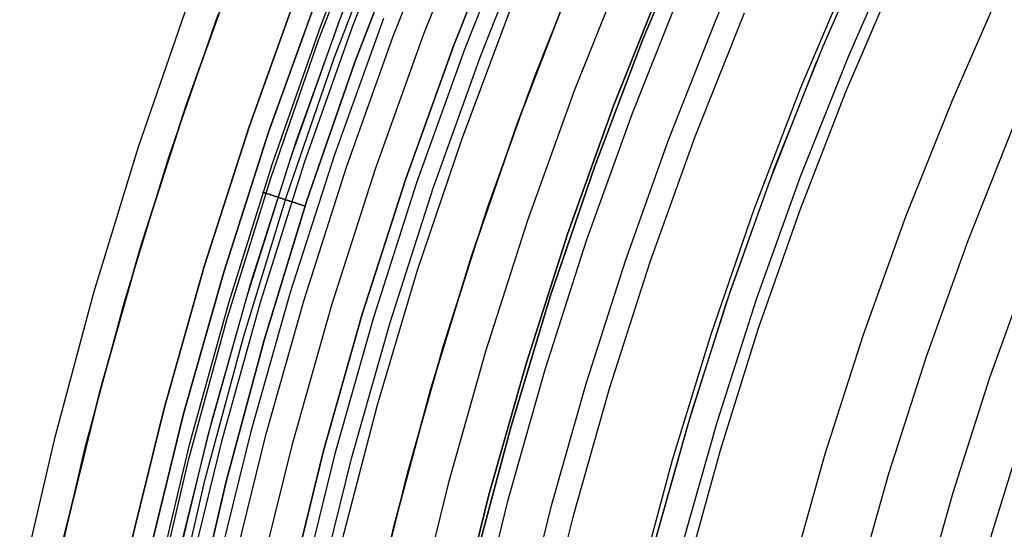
# Model space of a CAD drawing. Header units: millimetres. Extents: x 8926 to 10090, y -5004 to -3986.
# Tile 40 of 256: x 9433 to 9450, y -4337 to -4328. Entities that reach past the tile are written whole.
import ezdxf

# ---------------------------------------------------------------- set-up
doc = ezdxf.new("R2010")
doc.units = ezdxf.units.MM
for name, color, linetype in [('1', 7, 'Continuous'), ('COLOR EXT', 7, 'Continuous'), ('luz', 7, 'Continuous')]:
    doc.layers.add(name, color=color, linetype=linetype)

msp = doc.modelspace()

# ---------------------------------------------------------------- linework, layer by layer
at = {"layer": '1', "color": 29, "true_color": 0x4d342b}
for p, q in [((9444.932, -4327.926, 63.109), (9445.806, -4325.905, 63.109)), ((9446.416, -4329.059, 76.062), (9447.302, -4326.975, 76.062)), ((9441.714, -4329.146, 60.562), (9442.556, -4327.005, 60.562)), ((9441.714, -4329.146, 60.065), (9442.556, -4327.005, 60.065)), ((9441.715, -4329.146, 59.568), (9442.557, -4327.005, 59.568)), ((9448.047, -4327.132, 65.657), (9447.187, -4329.139, 65.657)), ((9442.383, -4327.427, 42.462), (9441.516, -4329.682, 42.462)), ((9441.516, -4329.682, 51.512), (9442.383, -4327.427, 51.512)), ((9435.828, -4327.606, 65.657), (9434.971, -4330.088, 65.657)), ((9435.498, -4330.26, 46.264), (9436.349, -4327.796, 46.264)), ((9435.498, -4330.26, 34.462), (9436.349, -4327.796, 34.462)), ((9435.498, -4330.26, 40.363), (9436.349, -4327.796, 40.363)), ((9444.124, -4329.975, 63.109), (9444.932, -4327.926, 63.109)), ((9440.944, -4331.313, 60.562), (9441.714, -4329.146, 60.562)), ((9440.944, -4331.313, 60.065), (9441.714, -4329.146, 60.065)), ((9440.945, -4331.314, 59.568), (9441.715, -4329.146, 59.568)), ((9445.603, -4331.173, 76.062), (9446.416, -4329.059, 76.062)), ((9447.187, -4329.139, 65.657), (9446.395, -4331.174, 65.657)), ((9441.516, -4329.682, 42.462), (9440.728, -4331.965, 42.462)), ((9440.728, -4331.965, 51.512), (9441.516, -4329.682, 51.512)), ((9443.384, -4332.049, 63.109), (9444.124, -4329.975, 63.109)), ((9434.971, -4330.088, 65.657), (9434.2, -4332.598, 65.657)), ((9434.734, -4332.752, 46.264), (9435.498, -4330.26, 46.264)), ((9434.734, -4332.752, 34.462), (9435.498, -4330.26, 34.462)), ((9434.734, -4332.752, 40.363), (9435.498, -4330.26, 40.363)), ((9444.863, -4333.313, 76.062), (9445.603, -4331.173, 76.062)), ((9446.395, -4331.174, 65.657), (9445.673, -4333.234, 65.657)), ((9440.245, -4333.505, 60.562), (9440.944, -4331.313, 60.562)), ((9440.245, -4333.505, 60.065), (9440.944, -4331.313, 60.065)), ((9440.247, -4333.505, 59.568), (9440.945, -4331.314, 59.568)), ((9440.728, -4331.965, 42.462), (9440.019, -4334.274, 42.462)), ((9440.019, -4334.274, 51.512), (9440.728, -4331.965, 51.512)), ((9442.712, -4334.147, 63.109), (9443.384, -4332.049, 63.109)), ((9434.2, -4332.598, 65.657), (9433.517, -4335.134, 65.657)), ((9434.056, -4335.269, 46.264), (9434.734, -4332.752, 46.264)), ((9434.056, -4335.269, 34.462), (9434.734, -4332.752, 34.462)), ((9434.056, -4335.269, 40.363), (9434.734, -4332.752, 40.363)), ((9445.673, -4333.234, 65.657), (9445.021, -4335.318, 65.657)), ((9444.199, -4335.478, 76.062), (9444.863, -4333.313, 76.062)), ((9439.62, -4335.719, 60.562), (9440.245, -4333.505, 60.562)), ((9439.62, -4335.719, 60.065), (9440.245, -4333.505, 60.065)), ((9439.621, -4335.719, 59.568), (9440.247, -4333.505, 59.568)), ((9440.019, -4334.274, 42.462), (9439.391, -4336.607, 42.462)), ((9439.391, -4336.607, 51.512), (9440.019, -4334.274, 51.512)), ((9442.11, -4336.265, 63.109), (9442.712, -4334.147, 63.109)), ((9433.517, -4335.134, 65.657), (9432.923, -4337.692, 65.657)), ((9449.629, -4337.041, 70.562), (9450.235, -4335.064, 70.562)), ((9433.466, -4337.808, 46.264), (9434.056, -4335.269, 46.264)), ((9433.466, -4337.808, 34.462), (9434.056, -4335.269, 34.462)), ((9433.466, -4337.808, 40.363), (9434.056, -4335.269, 40.363)), ((9443.61, -4337.664, 76.062), (9444.199, -4335.478, 76.062)), ((9445.021, -4335.318, 65.657), (9444.44, -4337.423, 65.657)), ((9439.068, -4337.952, 60.562), (9439.62, -4335.719, 60.562)), ((9439.068, -4337.952, 60.065), (9439.62, -4335.719, 60.065)), ((9439.07, -4337.952, 59.568), (9439.621, -4335.719, 59.568)), ((9441.578, -4338.402, 63.109), (9442.11, -4336.265, 63.109)), ((9439.391, -4336.607, 42.462), (9438.845, -4338.959, 42.462)), ((9438.845, -4338.959, 51.512), (9439.391, -4336.607, 51.512))]:
    msp.add_line(p, q, dxfattribs=at)
at = {"layer": '1', "color": 250, "true_color": 0x111111}
for p, q in [((9444.606, -4326.042, 45.792), (9443.692, -4328.213, 45.792)), ((9443.692, -4328.213, 45.792), (9444.606, -4326.042, 45.792)), ((9446.8, -4328.346, 61.1), (9447.704, -4326.29, 61.1)), ((9441.822, -4328.86, 47.3), (9442.711, -4326.632, 47.3)), ((9441.822, -4328.86, 56.8), (9442.711, -4326.632, 56.8)), ((9441.822, -4328.86, 52.05), (9442.711, -4326.632, 52.05)), ((9444.052, -4327.194, 56.8), (9443.181, -4329.376, 56.8)), ((9443.181, -4329.376, 58.12), (9444.052, -4327.194, 58.12)), ((9443.181, -4329.376, 57.46), (9444.052, -4327.194, 57.46)), ((9443.692, -4328.213, 45.792), (9442.854, -4330.415, 45.792)), ((9442.854, -4330.415, 45.792), (9443.692, -4328.213, 45.792)), ((9445.967, -4330.432, 61.1), (9446.8, -4328.346, 61.1)), ((9445.877, -4330.672, 61.1), (9446.692, -4328.605, 61.1)), ((9441.01, -4331.118, 47.3), (9441.822, -4328.86, 47.3)), ((9441.01, -4331.118, 56.8), (9441.822, -4328.86, 56.8)), ((9441.01, -4331.118, 52.05), (9441.822, -4328.86, 52.05)), ((9443.181, -4329.376, 56.8), (9442.386, -4331.586, 56.8)), ((9442.386, -4331.586, 58.12), (9443.181, -4329.376, 58.12)), ((9442.386, -4331.586, 57.46), (9443.181, -4329.376, 57.46)), ((9442.854, -4330.415, 45.792), (9442.092, -4332.644, 45.792)), ((9442.092, -4332.644, 45.792), (9442.854, -4330.415, 45.792)), ((9445.207, -4332.546, 61.1), (9445.967, -4330.432, 61.1)), ((9445.133, -4332.766, 61.1), (9445.877, -4330.672, 61.1)), ((9440.276, -4333.402, 47.3), (9441.01, -4331.118, 47.3)), ((9440.276, -4333.402, 56.8), (9441.01, -4331.118, 56.8)), ((9440.276, -4333.402, 52.05), (9441.01, -4331.118, 52.05)), ((9442.386, -4331.586, 56.8), (9441.668, -4333.823, 56.8)), ((9441.668, -4333.823, 58.12), (9442.386, -4331.586, 58.12)), ((9441.668, -4333.823, 57.46), (9442.386, -4331.586, 57.46)), ((9444.52, -4334.685, 61.1), (9445.207, -4332.546, 61.1)), ((9442.092, -4332.644, 45.792), (9441.409, -4334.898, 45.792)), ((9441.409, -4334.898, 45.792), (9442.092, -4332.644, 45.792)), ((9444.461, -4334.883, 61.1), (9445.133, -4332.766, 61.1)), ((9439.622, -4335.711, 47.3), (9440.276, -4333.402, 47.3)), ((9439.622, -4335.711, 56.8), (9440.276, -4333.402, 56.8)), ((9439.622, -4335.711, 52.05), (9440.276, -4333.402, 52.05)), ((9441.668, -4333.823, 56.8), (9441.027, -4336.083, 56.8)), ((9441.027, -4336.083, 58.12), (9441.668, -4333.823, 58.12)), ((9441.027, -4336.083, 57.46), (9441.668, -4333.823, 57.46)), ((9443.908, -4336.846, 61.1), (9444.52, -4334.685, 61.1)), ((9441.409, -4334.898, 45.792), (9440.803, -4337.175, 45.792)), ((9440.803, -4337.175, 45.792), (9441.409, -4334.898, 45.792)), ((9443.861, -4337.023, 61.1), (9444.461, -4334.883, 61.1)), ((9439.048, -4338.04, 47.3), (9439.622, -4335.711, 47.3)), ((9439.048, -4338.04, 56.8), (9439.622, -4335.711, 56.8)), ((9439.048, -4338.04, 52.05), (9439.622, -4335.711, 52.05)), ((9441.027, -4336.083, 56.8), (9440.465, -4338.364, 56.8)), ((9440.465, -4338.364, 58.12), (9441.027, -4336.083, 58.12)), ((9440.465, -4338.364, 57.46), (9441.027, -4336.083, 57.46))]:
    msp.add_line(p, q, dxfattribs=at)
at = {"layer": 'COLOR EXT', "color": 30, "true_color": 0xff8d00}
for p, q in [((9439.362, -4325.569, 21.262), (9438.44, -4327.909, 21.262)), ((9439.593, -4325.665, -29.038), (9438.674, -4327.997, -29.038)), ((9439.372, -4328.172, 19.162), (9440.254, -4325.939, 19.162)), ((9435.803, -4329.346, 34.462), (9436.679, -4326.91, 34.462)), ((9436.679, -4326.91, -31.038), (9435.803, -4329.346, -31.038)), ((9435.803, -4329.346, 1.712), (9436.679, -4326.91, 1.712)), ((9436.892, -4329.717, -29.038), (9437.754, -4327.318, -29.038)), ((9437.754, -4327.318, -31.038), (9436.892, -4329.717, -31.038)), ((9436.892, -4329.717, -30.038), (9437.754, -4327.318, -30.038)), ((9437.696, -4329.991, 34.462), (9438.549, -4327.619, 34.462)), ((9437.696, -4329.991, 27.862), (9438.549, -4327.619, 27.862)), ((9438.44, -4327.909, 21.262), (9437.599, -4330.279, 21.262)), ((9438.674, -4327.997, -29.038), (9437.836, -4330.358, -29.038)), ((9438.565, -4330.433, 19.162), (9439.372, -4328.172, 19.162)), ((9435.011, -4331.811, 34.462), (9435.803, -4329.346, 34.462)), ((9435.803, -4329.346, -31.038), (9435.011, -4331.811, -31.038)), ((9435.011, -4331.811, 1.712), (9435.803, -4329.346, 1.712)), ((9436.112, -4332.144, -29.038), (9436.892, -4329.717, -29.038)), ((9436.892, -4329.717, -31.038), (9436.112, -4332.144, -31.038)), ((9436.112, -4332.144, -30.038), (9436.892, -4329.717, -30.038)), ((9436.926, -4332.39, 34.462), (9437.696, -4329.991, 34.462)), ((9436.926, -4332.39, 27.862), (9437.696, -4329.991, 27.862)), ((9437.599, -4330.279, 21.262), (9436.84, -4332.677, 21.262)), ((9437.836, -4330.358, -29.038), (9437.08, -4332.748, -29.038)), ((9437.834, -4332.72, 19.162), (9438.565, -4330.433, 19.162)), ((9434.305, -4334.302, 34.462), (9435.011, -4331.811, 34.462)), ((9435.011, -4331.811, -31.038), (9434.305, -4334.302, -31.038)), ((9434.305, -4334.302, 1.712), (9435.011, -4331.811, 1.712)), ((9435.417, -4334.597, -29.038), (9436.112, -4332.144, -29.038)), ((9436.112, -4332.144, -31.038), (9435.417, -4334.597, -31.038)), ((9435.417, -4334.597, -30.038), (9436.112, -4332.144, -30.038)), ((9436.239, -4334.814, 34.462), (9436.926, -4332.39, 34.462)), ((9436.239, -4334.814, 27.862), (9436.926, -4332.39, 27.862)), ((9436.84, -4332.677, 21.262), (9436.164, -4335.1, 21.262)), ((9437.08, -4332.748, -29.038), (9436.406, -4335.162, -29.038)), ((9437.18, -4335.031, 19.162), (9437.834, -4332.72, 19.162)), ((9433.686, -4336.816, 34.462), (9434.305, -4334.302, 34.462)), ((9434.305, -4334.302, -31.038), (9433.686, -4336.816, -31.038)), ((9433.686, -4336.816, 1.712), (9434.305, -4334.302, 1.712)), ((9434.807, -4337.072, -29.038), (9435.417, -4334.597, -29.038)), ((9435.417, -4334.597, -31.038), (9434.807, -4337.072, -31.038)), ((9434.807, -4337.072, -30.038), (9435.417, -4334.597, -30.038)), ((9435.636, -4337.261, 34.462), (9436.239, -4334.814, 34.462)), ((9435.636, -4337.261, 27.862), (9436.239, -4334.814, 27.862)), ((9436.164, -4335.1, 21.262), (9435.572, -4337.544, 21.262)), ((9436.603, -4337.361, 19.162), (9437.18, -4335.031, 19.162)), ((9436.406, -4335.162, -29.038), (9435.816, -4337.597, -29.038))]:
    msp.add_line(p, q, dxfattribs=at)
at = {"layer": 'luz', "color": 7, "true_color": 0xffffff}
for p, q in [((9438.125, -4327.993, -26.647), (9439.042, -4325.648, -26.657)), ((9438.125, -4327.993, -24.647), (9439.042, -4325.648, -24.657)), ((9438.092, -4328.224, -26.559), (9439.009, -4325.861, -26.57)), ((9438.092, -4328.224, -24.559), (9439.009, -4325.861, -24.57)), ((9438.092, -4328.224, -26.732), (9439.009, -4325.861, -26.743)), ((9438.092, -4328.224, -24.732), (9439.009, -4325.861, -24.743)), ((9439.905, -4328.133, -31.56), (9440.82, -4325.839, -31.56)), ((9440.419, -4328.328, -26.298), (9441.328, -4326.052, -26.298)), ((9440.419, -4328.328, -23.538), (9441.328, -4326.052, -23.538)), ((9441.328, -4326.052, -24.918), (9440.419, -4328.328, -24.918)), ((9441.512, -4326.129, -31.038), (9440.606, -4328.399, -31.038)), ((9438.36, -4328.535, -26.35), (9439.271, -4326.166, -26.361)), ((9438.36, -4328.535, -24.35), (9439.271, -4326.166, -24.361)), ((9438.36, -4328.535, -26.937), (9439.271, -4326.166, -26.947)), ((9438.36, -4328.535, -24.937), (9439.271, -4326.166, -24.947)), ((9439.617, -4326.266, -26.152), (9438.71, -4328.62, -26.141)), ((9439.617, -4326.266, -24.152), (9438.71, -4328.62, -24.141)), ((9438.71, -4328.62, -27.141), (9439.617, -4326.266, -27.152)), ((9438.71, -4328.62, -25.141), (9439.617, -4326.266, -25.152)), ((9439.617, -4326.266, -23.538), (9438.71, -4328.62, -23.538)), ((9438.71, -4328.62, -29.238), (9439.617, -4326.266, -29.238)), ((9439.617, -4326.266, -24.032), (9438.71, -4328.62, -24.032)), ((9439.617, -4326.266, -25.788), (9438.71, -4328.62, -25.788)), ((9439.617, -4326.266, -28.144), (9438.71, -4328.62, -28.144)), ((9440.887, -4328.506, -26.798), (9441.789, -4326.245, -26.798)), ((9448.128, -4326.485, -29.161), (9447.23, -4328.527, -29.161)), ((9443.379, -4326.912, -29.63), (9442.499, -4329.117, -29.63)), ((9449.896, -4327.3, -28.098), (9449.026, -4329.28, -28.098)), ((9437.223, -4329.829, -31.038), (9438.082, -4327.442, -31.038)), ((9437.223, -4329.829, -29.238), (9438.082, -4327.442, -29.238)), ((9438.082, -4327.442, -30.138), (9437.223, -4329.829, -30.138)), ((9443.505, -4329.499, -29.917), (9444.371, -4327.328, -29.917)), ((9441.393, -4327.71, -26.763), (9440.551, -4329.958, -26.763)), ((9445.434, -4327.774, -30.224), (9444.583, -4329.907, -30.224)), ((9437.288, -4330.369, -26.636), (9438.125, -4327.993, -26.647)), ((9437.288, -4330.369, -24.636), (9438.125, -4327.993, -24.647)), ((9439.204, -4327.867, -31.038), (9438.359, -4330.216, -31.038)), ((9439.069, -4330.458, -31.56), (9439.905, -4328.133, -31.56)), ((9437.258, -4330.619, -26.548), (9438.092, -4328.224, -26.559)), ((9437.258, -4330.619, -24.548), (9438.092, -4328.224, -24.559)), ((9437.258, -4330.619, -26.721), (9438.092, -4328.224, -26.732)), ((9437.258, -4330.619, -24.721), (9438.092, -4328.224, -24.732)), ((9439.59, -4330.635, -26.298), (9440.419, -4328.328, -26.298)), ((9439.59, -4330.635, -23.538), (9440.419, -4328.328, -23.538)), ((9440.419, -4328.328, -24.918), (9439.59, -4330.635, -24.918)), ((9440.606, -4328.399, -31.038), (9439.779, -4330.699, -31.038)), ((9440.063, -4330.796, -26.798), (9440.887, -4328.506, -26.798)), ((9437.531, -4330.935, -26.339), (9438.36, -4328.535, -26.35)), ((9437.531, -4330.935, -24.339), (9438.36, -4328.535, -24.35)), ((9437.531, -4330.935, -26.926), (9438.36, -4328.535, -26.937)), ((9437.531, -4330.935, -24.926), (9438.36, -4328.535, -24.937)), ((9438.71, -4328.62, -26.141), (9437.885, -4331.005, -26.13)), ((9438.71, -4328.62, -24.141), (9437.885, -4331.005, -24.13)), ((9437.885, -4331.005, -27.13), (9438.71, -4328.62, -27.141)), ((9437.885, -4331.005, -25.13), (9438.71, -4328.62, -25.141)), ((9438.71, -4328.62, -23.538), (9437.885, -4331.005, -23.538)), ((9437.885, -4331.005, -29.238), (9438.71, -4328.62, -29.238)), ((9438.71, -4328.62, -24.032), (9437.885, -4331.005, -24.032)), ((9438.71, -4328.62, -25.788), (9437.885, -4331.005, -25.788)), ((9438.71, -4328.62, -28.144), (9437.885, -4331.005, -28.144)), ((9447.23, -4328.527, -29.161), (9446.403, -4330.598, -29.161)), ((9442.499, -4329.117, -29.63), (9441.696, -4331.351, -29.63)), ((9449.026, -4329.28, -28.098), (9448.224, -4331.288, -28.098)), ((9442.714, -4331.698, -29.917), (9443.505, -4329.499, -29.917)), ((9436.447, -4332.245, -31.038), (9437.223, -4329.829, -31.038)), ((9436.447, -4332.245, -29.238), (9437.223, -4329.829, -29.238)), ((9437.223, -4329.829, -30.138), (9436.447, -4332.245, -30.138)), ((9449.302, -4331.697, -28.406), (9450.089, -4329.725, -28.406)), ((9440.551, -4329.958, -26.763), (9439.785, -4332.234, -26.763)), ((9444.583, -4329.907, -30.224), (9443.805, -4332.069, -30.224)), ((9436.534, -4332.772, -26.626), (9437.288, -4330.369, -26.636)), ((9436.534, -4332.772, -24.626), (9437.288, -4330.369, -24.636)), ((9438.359, -4330.216, -31.038), (9437.596, -4332.592, -31.038)), ((9438.314, -4332.809, -31.56), (9439.069, -4330.458, -31.56)), ((9436.508, -4333.04, -26.538), (9437.258, -4330.619, -26.548)), ((9436.508, -4333.04, -24.538), (9437.258, -4330.619, -24.548)), ((9436.508, -4333.04, -26.711), (9437.258, -4330.619, -26.721)), ((9436.508, -4333.04, -24.711), (9437.258, -4330.619, -24.721)), ((9438.84, -4332.968, -26.298), (9439.59, -4330.635, -26.298)), ((9438.84, -4332.968, -23.538), (9439.59, -4330.635, -23.538)), ((9439.59, -4330.635, -24.918), (9438.84, -4332.968, -24.918)), ((9439.779, -4330.699, -31.038), (9439.032, -4333.026, -31.038)), ((9446.403, -4330.598, -29.161), (9445.649, -4332.696, -29.161)), ((9437.126, -4330.865, -26.629), (9437.125, -4330.865, -26.633)), ((9437.125, -4330.865, -26.633), (9437.125, -4330.865, -26.636)), ((9437.125, -4330.865, -26.636), (9437.125, -4330.865, -26.64)), ((9437.125, -4330.865, -26.64), (9437.125, -4330.865, -26.643)), ((9437.125, -4330.865, -26.643), (9437.126, -4330.865, -26.646)), ((9437.126, -4330.865, -24.629), (9437.125, -4330.865, -24.633)), ((9437.125, -4330.865, -24.633), (9437.125, -4330.865, -24.636)), ((9437.125, -4330.865, -24.636), (9437.125, -4330.865, -24.64)), ((9437.125, -4330.865, -24.64), (9437.125, -4330.865, -24.643)), ((9437.125, -4330.865, -24.643), (9437.126, -4330.865, -24.646)), ((9437.127, -4330.865, -26.619), (9437.126, -4330.865, -26.622)), ((9437.126, -4330.865, -26.622), (9437.126, -4330.865, -26.626)), ((9437.126, -4330.865, -26.626), (9437.126, -4330.865, -26.629)), ((9437.126, -4330.865, -26.646), (9437.126, -4330.865, -26.65)), ((9437.126, -4330.865, -26.65), (9437.126, -4330.865, -26.653)), ((9437.126, -4330.865, -26.653), (9437.127, -4330.865, -26.657)), ((9437.127, -4330.865, -24.619), (9437.126, -4330.865, -24.622)), ((9437.126, -4330.865, -24.622), (9437.126, -4330.865, -24.626)), ((9437.126, -4330.865, -24.626), (9437.126, -4330.865, -24.629)), ((9437.126, -4330.865, -24.646), (9437.126, -4330.865, -24.65)), ((9437.126, -4330.865, -24.65), (9437.126, -4330.865, -24.653)), ((9437.126, -4330.865, -24.653), (9437.127, -4330.865, -24.657)), ((9437.128, -4330.866, -26.616), (9437.127, -4330.865, -26.619)), ((9437.127, -4330.865, -26.657), (9437.128, -4330.866, -26.66)), ((9437.128, -4330.866, -24.616), (9437.127, -4330.865, -24.619)), ((9437.127, -4330.865, -24.657), (9437.128, -4330.866, -24.66)), ((9437.129, -4330.866, -26.609), (9437.128, -4330.866, -26.612)), ((9437.128, -4330.866, -26.612), (9437.128, -4330.866, -26.616)), ((9437.128, -4330.866, -26.66), (9437.128, -4330.866, -26.663)), ((9437.128, -4330.866, -26.663), (9437.129, -4330.866, -26.667)), ((9437.129, -4330.866, -24.609), (9437.128, -4330.866, -24.612)), ((9437.128, -4330.866, -24.612), (9437.128, -4330.866, -24.616)), ((9437.128, -4330.866, -24.66), (9437.128, -4330.866, -24.663)), ((9437.128, -4330.866, -24.663), (9437.129, -4330.866, -24.667)), ((9437.13, -4330.866, -26.606), (9437.129, -4330.866, -26.609)), ((9437.129, -4330.866, -26.667), (9437.13, -4330.866, -26.67)), ((9437.13, -4330.866, -24.606), (9437.129, -4330.866, -24.609)), ((9437.129, -4330.866, -24.667), (9437.13, -4330.866, -24.67)), ((9437.131, -4330.867, -26.603), (9437.13, -4330.866, -26.606)), ((9437.13, -4330.866, -26.67), (9437.131, -4330.867, -26.673)), ((9437.131, -4330.867, -24.603), (9437.13, -4330.866, -24.606)), ((9437.13, -4330.866, -24.67), (9437.131, -4330.867, -24.673)), ((9437.132, -4330.867, -26.599), (9437.131, -4330.867, -26.603)), ((9437.131, -4330.867, -26.673), (9437.132, -4330.867, -26.676)), ((9437.132, -4330.867, -24.599), (9437.131, -4330.867, -24.603)), ((9437.131, -4330.867, -24.673), (9437.132, -4330.867, -24.676)), ((9437.134, -4330.868, -26.596), (9437.132, -4330.867, -26.599)), ((9437.132, -4330.867, -26.676), (9437.134, -4330.868, -26.68)), ((9437.134, -4330.868, -24.596), (9437.132, -4330.867, -24.599)), ((9437.132, -4330.867, -24.676), (9437.134, -4330.868, -24.68)), ((9437.135, -4330.868, -26.593), (9437.134, -4330.868, -26.596)), ((9437.134, -4330.868, -26.68), (9437.135, -4330.868, -26.683)), ((9437.135, -4330.868, -24.593), (9437.134, -4330.868, -24.596)), ((9437.134, -4330.868, -24.68), (9437.135, -4330.868, -24.683)), ((9437.137, -4330.869, -26.59), (9437.135, -4330.868, -26.593)), ((9437.135, -4330.868, -26.683), (9437.137, -4330.869, -26.686)), ((9437.137, -4330.869, -24.59), (9437.135, -4330.868, -24.593)), ((9437.135, -4330.868, -24.683), (9437.137, -4330.869, -24.686)), ((9437.138, -4330.869, -26.587), (9437.137, -4330.869, -26.59)), ((9437.137, -4330.869, -26.686), (9437.138, -4330.869, -26.689)), ((9437.138, -4330.869, -24.587), (9437.137, -4330.869, -24.59)), ((9437.137, -4330.869, -24.686), (9437.138, -4330.869, -24.689)), ((9437.14, -4330.87, -26.584), (9437.138, -4330.869, -26.587)), ((9437.138, -4330.869, -26.689), (9437.14, -4330.87, -26.692)), ((9437.14, -4330.87, -24.584), (9437.138, -4330.869, -24.587)), ((9437.138, -4330.869, -24.689), (9437.14, -4330.87, -24.692)), ((9437.142, -4330.87, -26.581), (9437.14, -4330.87, -26.584)), ((9437.14, -4330.87, -26.692), (9437.142, -4330.87, -26.694)), ((9437.142, -4330.87, -24.581), (9437.14, -4330.87, -24.584)), ((9437.14, -4330.87, -24.692), (9437.142, -4330.87, -24.694)), ((9437.144, -4330.871, -26.579), (9437.142, -4330.87, -26.581)), ((9437.142, -4330.87, -26.694), (9437.144, -4330.871, -26.697)), ((9437.144, -4330.871, -24.579), (9437.142, -4330.87, -24.581)), ((9437.142, -4330.87, -24.694), (9437.144, -4330.871, -24.697)), ((9437.146, -4330.872, -26.576), (9437.144, -4330.871, -26.579)), ((9437.144, -4330.871, -26.697), (9437.146, -4330.872, -26.7)), ((9437.146, -4330.872, -24.576), (9437.144, -4330.871, -24.579)), ((9437.144, -4330.871, -24.697), (9437.146, -4330.872, -24.7)), ((9437.148, -4330.872, -26.573), (9437.146, -4330.872, -26.576)), ((9437.146, -4330.872, -26.7), (9437.148, -4330.872, -26.703)), ((9437.148, -4330.872, -24.573), (9437.146, -4330.872, -24.576)), ((9437.146, -4330.872, -24.7), (9437.148, -4330.872, -24.703)), ((9437.15, -4330.873, -26.571), (9437.148, -4330.872, -26.573)), ((9437.148, -4330.872, -26.703), (9437.15, -4330.873, -26.705)), ((9437.15, -4330.873, -24.571), (9437.148, -4330.872, -24.573)), ((9437.148, -4330.872, -24.703), (9437.15, -4330.873, -24.705)), ((9437.152, -4330.874, -26.568), (9437.15, -4330.873, -26.571)), ((9437.15, -4330.873, -26.705), (9437.152, -4330.874, -26.708)), ((9437.152, -4330.874, -24.568), (9437.15, -4330.873, -24.571)), ((9437.15, -4330.873, -24.705), (9437.152, -4330.874, -24.708)), ((9437.154, -4330.874, -26.566), (9437.152, -4330.874, -26.568)), ((9437.152, -4330.874, -26.708), (9437.154, -4330.874, -26.71)), ((9437.154, -4330.874, -24.566), (9437.152, -4330.874, -24.568)), ((9437.152, -4330.874, -24.708), (9437.154, -4330.874, -24.71)), ((9437.157, -4330.875, -26.563), (9437.154, -4330.874, -26.566)), ((9437.154, -4330.874, -26.71), (9437.157, -4330.875, -26.712)), ((9437.157, -4330.875, -24.563), (9437.154, -4330.874, -24.566)), ((9437.154, -4330.874, -24.71), (9437.157, -4330.875, -24.712)), ((9437.159, -4330.876, -26.561), (9437.157, -4330.875, -26.563)), ((9437.157, -4330.875, -26.712), (9437.159, -4330.876, -26.715)), ((9437.159, -4330.876, -24.561), (9437.157, -4330.875, -24.563)), ((9437.157, -4330.875, -24.712), (9437.159, -4330.876, -24.715)), ((9437.162, -4330.877, -26.559), (9437.159, -4330.876, -26.561)), ((9437.159, -4330.876, -26.715), (9437.162, -4330.877, -26.717)), ((9437.162, -4330.877, -24.559), (9437.159, -4330.876, -24.561)), ((9437.159, -4330.876, -24.715), (9437.162, -4330.877, -24.717)), ((9437.164, -4330.878, -26.557), (9437.162, -4330.877, -26.559)), ((9437.162, -4330.877, -26.717), (9437.164, -4330.878, -26.719)), ((9437.164, -4330.878, -24.557), (9437.162, -4330.877, -24.559)), ((9437.162, -4330.877, -24.717), (9437.164, -4330.878, -24.719)), ((9437.167, -4330.879, -26.555), (9437.164, -4330.878, -26.557)), ((9437.164, -4330.878, -26.719), (9437.167, -4330.879, -26.721)), ((9437.167, -4330.879, -24.555), (9437.164, -4330.878, -24.557)), ((9437.164, -4330.878, -24.719), (9437.167, -4330.879, -24.721)), ((9437.17, -4330.879, -26.553), (9437.167, -4330.879, -26.555)), ((9437.167, -4330.879, -26.721), (9437.17, -4330.879, -26.723)), ((9437.17, -4330.879, -24.553), (9437.167, -4330.879, -24.555)), ((9437.167, -4330.879, -24.721), (9437.17, -4330.879, -24.723)), ((9437.173, -4330.88, -26.551), (9437.17, -4330.879, -26.553)), ((9437.17, -4330.879, -26.723), (9437.173, -4330.88, -26.724)), ((9437.173, -4330.88, -24.551), (9437.17, -4330.879, -24.553)), ((9437.17, -4330.879, -24.723), (9437.173, -4330.88, -24.724)), ((9437.854, -4331.102, -26.138), (9437.173, -4330.88, -26.551)), ((9437.854, -4331.102, -24.138), (9437.173, -4330.88, -24.551)), ((9437.173, -4330.88, -26.724), (9437.854, -4331.102, -27.138)), ((9437.173, -4330.88, -24.724), (9437.854, -4331.102, -25.138)), ((9439.319, -4333.113, -26.798), (9440.063, -4330.796, -26.798)), ((9436.787, -4333.362, -26.329), (9437.531, -4330.935, -26.339)), ((9436.787, -4333.362, -24.329), (9437.531, -4330.935, -24.339)), ((9436.787, -4333.362, -26.915), (9437.531, -4330.935, -26.926)), ((9436.787, -4333.362, -24.915), (9437.531, -4330.935, -24.926)), ((9437.885, -4331.005, -26.13), (9437.144, -4333.417, -26.119)), ((9437.885, -4331.005, -24.13), (9437.144, -4333.417, -24.119)), ((9437.144, -4333.417, -27.119), (9437.885, -4331.005, -27.13)), ((9437.144, -4333.417, -25.119), (9437.885, -4331.005, -25.13)), ((9437.885, -4331.005, -23.538), (9437.144, -4333.417, -23.538)), ((9437.144, -4333.417, -29.238), (9437.885, -4331.005, -29.238)), ((9437.885, -4331.005, -24.032), (9437.144, -4333.417, -24.032)), ((9437.885, -4331.005, -25.788), (9437.144, -4333.417, -25.788)), ((9437.885, -4331.005, -28.144), (9437.144, -4333.417, -28.144)), ((9441.696, -4331.351, -29.63), (9440.97, -4333.612, -29.63)), ((9448.224, -4331.288, -28.098), (9447.492, -4333.324, -28.098)), ((9441.999, -4333.923, -29.917), (9442.714, -4331.698, -29.917)), ((9448.583, -4333.695, -28.406), (9449.302, -4331.697, -28.406)), ((9443.805, -4332.069, -30.224), (9443.103, -4334.256, -30.224)), ((9435.755, -4334.686, -31.038), (9436.447, -4332.245, -31.038)), ((9435.755, -4334.686, -29.238), (9436.447, -4332.245, -29.238)), ((9436.447, -4332.245, -30.138), (9435.755, -4334.686, -30.138)), ((9439.785, -4332.234, -26.763), (9439.098, -4334.535, -26.763)), ((9450.38, -4332.106, -28.713), (9449.675, -4334.066, -28.713)), ((9437.596, -4332.592, -31.038), (9436.915, -4334.994, -31.038)), ((9445.649, -4332.696, -29.161), (9444.967, -4334.82, -29.161)), ((9435.863, -4335.2, -26.615), (9436.534, -4332.772, -26.626)), ((9435.863, -4335.2, -24.615), (9436.534, -4332.772, -24.626)), ((9437.64, -4335.186, -31.56), (9438.314, -4332.809, -31.56)), ((9435.841, -4335.486, -26.527), (9436.508, -4333.04, -26.538)), ((9435.841, -4335.486, -24.527), (9436.508, -4333.04, -24.538)), ((9435.841, -4335.486, -26.701), (9436.508, -4333.04, -26.711)), ((9435.841, -4335.486, -24.701), (9436.508, -4333.04, -24.711)), ((9438.172, -4335.327, -26.298), (9438.84, -4332.968, -26.298)), ((9438.172, -4335.327, -23.538), (9438.84, -4332.968, -23.538)), ((9438.84, -4332.968, -24.918), (9438.172, -4335.327, -24.918)), ((9439.032, -4333.026, -31.038), (9438.365, -4335.378, -31.038)), ((9438.655, -4335.455, -26.798), (9439.319, -4333.113, -26.798)), ((9436.128, -4335.814, -26.318), (9436.787, -4333.362, -26.329)), ((9436.128, -4335.814, -24.318), (9436.787, -4333.362, -24.329)), ((9436.128, -4335.814, -26.905), (9436.787, -4333.362, -26.915)), ((9436.128, -4335.814, -24.905), (9436.787, -4333.362, -24.915)), ((9437.144, -4333.417, -26.119), (9436.487, -4335.853, -26.108)), ((9437.144, -4333.417, -24.119), (9436.487, -4335.853, -24.108)), ((9436.487, -4335.853, -27.108), (9437.144, -4333.417, -27.119)), ((9436.487, -4335.853, -25.108), (9437.144, -4333.417, -25.119)), ((9437.144, -4333.417, -23.538), (9436.487, -4335.853, -23.538)), ((9436.487, -4335.853, -29.238), (9437.144, -4333.417, -29.238)), ((9437.144, -4333.417, -24.032), (9436.487, -4335.853, -24.032)), ((9437.144, -4333.417, -25.788), (9436.487, -4335.853, -25.788)), ((9437.144, -4333.417, -28.144), (9436.487, -4335.853, -28.144)), ((9447.492, -4333.324, -28.098), (9446.831, -4335.383, -28.098)), ((9440.97, -4333.612, -29.63), (9440.322, -4335.896, -29.63)), ((9447.934, -4335.716, -28.406), (9448.583, -4333.695, -28.406)), ((9441.362, -4336.171, -29.917), (9441.999, -4333.923, -29.917)), ((9449.675, -4334.066, -28.713), (9449.038, -4336.05, -28.713)), ((9443.103, -4334.256, -30.224), (9442.476, -4336.467, -30.224)), ((9439.098, -4334.535, -26.763), (9438.49, -4336.857, -26.763)), ((9435.148, -4337.15, -31.038), (9435.755, -4334.686, -31.038)), ((9435.148, -4337.15, -29.238), (9435.755, -4334.686, -29.238)), ((9435.755, -4334.686, -30.138), (9435.148, -4337.15, -30.138)), ((9444.967, -4334.82, -29.161), (9444.359, -4336.965, -29.161)), ((9436.915, -4334.994, -31.038), (9436.318, -4337.417, -31.038)), ((9435.276, -4337.649, -26.605), (9435.863, -4335.2, -26.615)), ((9435.276, -4337.649, -24.605), (9435.863, -4335.2, -24.615)), ((9437.049, -4337.584, -31.56), (9437.64, -4335.186, -31.56)), ((9437.585, -4337.706, -26.298), (9438.172, -4335.327, -26.298)), ((9437.585, -4337.706, -23.538), (9438.172, -4335.327, -23.538)), ((9438.172, -4335.327, -24.918), (9437.585, -4337.706, -24.918)), ((9438.365, -4335.378, -31.038), (9437.78, -4337.751, -31.038)), ((9438.073, -4337.818, -26.798), (9438.655, -4335.455, -26.798)), ((9446.831, -4335.383, -28.098), (9446.241, -4337.464, -28.098)), ((9435.26, -4337.954, -26.517), (9435.841, -4335.486, -26.527)), ((9435.26, -4337.954, -24.517), (9435.841, -4335.486, -24.527)), ((9435.26, -4337.954, -26.691), (9435.841, -4335.486, -26.701)), ((9435.26, -4337.954, -24.691), (9435.841, -4335.486, -24.701)), ((9435.554, -4338.287, -26.308), (9436.128, -4335.814, -26.318)), ((9435.554, -4338.287, -24.308), (9436.128, -4335.814, -24.318)), ((9435.554, -4338.287, -26.895), (9436.128, -4335.814, -26.905)), ((9435.554, -4338.287, -24.895), (9436.128, -4335.814, -24.905)), ((9447.355, -4337.759, -28.406), (9447.934, -4335.716, -28.406)), ((9436.487, -4335.853, -26.108), (9435.916, -4338.31, -26.098)), ((9436.487, -4335.853, -24.108), (9435.916, -4338.31, -24.098)), ((9435.916, -4338.31, -27.098), (9436.487, -4335.853, -27.108)), ((9435.916, -4338.31, -25.098), (9436.487, -4335.853, -25.108)), ((9436.487, -4335.853, -23.538), (9435.916, -4338.31, -23.538)), ((9435.916, -4338.31, -29.238), (9436.487, -4335.853, -29.238)), ((9436.487, -4335.853, -24.032), (9435.916, -4338.31, -24.032)), ((9436.487, -4335.853, -25.788), (9435.916, -4338.31, -25.788)), ((9436.487, -4335.853, -28.144), (9435.916, -4338.31, -28.144)), ((9440.322, -4335.896, -29.63), (9439.754, -4338.201, -29.63)), ((9449.038, -4336.05, -28.713), (9448.47, -4338.054, -28.713)), ((9440.803, -4338.441, -29.917), (9441.362, -4336.171, -29.917)), ((9442.476, -4336.467, -30.224), (9441.927, -4338.697, -30.224))]:
    msp.add_line(p, q, dxfattribs=at)

doc.saveas('drawing.dxf')
